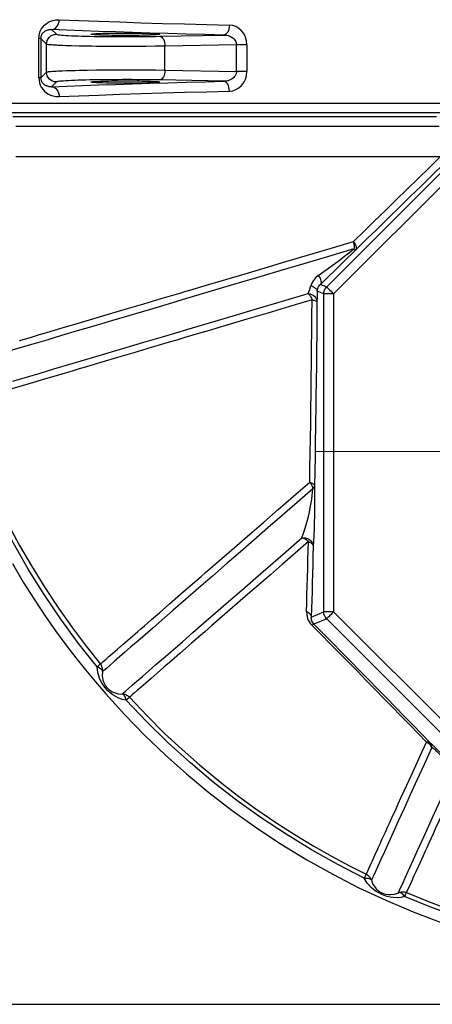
# Model space of a CAD drawing. Header units: millimetres. Extents: x 196 to 1773810, y -221320 to 153872.
# Tile 33 of 256: x 1114607 to 1115026, y -203424 to -202426. Entities that reach past the tile are written whole.
import ezdxf

# ---------------------------------------------------------------- set-up
doc = ezdxf.new("R2010")
doc.units = ezdxf.units.MM
doc.linetypes.add('CENTER', pattern=[50.8, 31.75, -6.35, 6.35, -6.35])
doc.layers.add('00_Основной', color=163, linetype='Continuous', lineweight=40)

msp = doc.modelspace()

# ---------------------------------------------------------------- linework, layer by layer
at = {"color": 252, "linetype": 'CENTER', "lineweight": 25, "ltscale": 10}
msp.add_line((1115722.29, -202861.74, 0.2), (1114906.95, -202864.31, 0.2), dxfattribs=at)
at = {"color": 252, "lineweight": 30, "ltscale": 10}
msp.add_line((1110554.67, -203424.09, 0.2), (1115114.65, -203424.09, 0.46), dxfattribs=at)
at = {"layer": '00_Основной', "color": 252, "lineweight": 25, "ltscale": 10}
for p, q in [((1114626.87, -202485.15, 0.2), (1114626.87, -202445.36, 0.2)), ((1114634.69, -202451.1, 0.2), (1114628.96, -202445.36, 0.2)), ((1114628.96, -202445.36, 0.2), (1114628.96, -202485.15, 0.2)), ((1114639.85, -202436.27, 0.2), (1114644.68, -202441.09, 0.2)), ((1114749.64, -202443.12, 0.2), (1114814.35, -202441.83, 0.2)), ((1114634.69, -202479.4, 0.2), (1114634.69, -202451.1, 0.2)), ((1114827.26, -202451.66, 0.2), (1114754.65, -202453.13, 0.2)), ((1114754.65, -202477.37, 0.2), (1114754.65, -202453.13, 0.2)), ((1114827.26, -202478.84, 0.2), (1114827.26, -202451.66, 0.2)), ((1114837.75, -202451.66, 0.2), (1114837.75, -202478.84, 0.2)), ((1114918.65, -202697.08, 0.2), (1115146.47, -202469.26, 0.2)), ((1114628.96, -202485.15, 0.2), (1114634.69, -202479.4, 0.2)), ((1114754.65, -202477.37, 0.2), (1114827.26, -202478.84, 0.2)), ((1115153.54, -202476.33, 0.2), (1114925.72, -202704.15, 0.2)), ((1114644.68, -202489.41, 0.2), (1114639.85, -202494.24, 0.2)), ((1114814.35, -202488.68, 0.2), (1114749.64, -202487.38, 0.2)), ((1114912.41, -202694.5, 0.2), (1114918.65, -202697.08, 0.2)), ((1114915.73, -202704.15, 0.2), (1114909.15, -202701.43, 0.2)), ((1114915.73, -203026.35, 0.2), (1114915.73, -202704.15, 0.2)), ((1114925.72, -202704.15, 0.2), (1114925.72, -203026.35, 0.2)), ((1114903.01, -203031.61, 0.2), (1114915.73, -203026.35, 0.2)), ((1114918.65, -203033.41, 0.2), (1114905.64, -203038.79, 0.2)), ((1115146.47, -203261.24, 0.2), (1114918.65, -203033.41, 0.2)), ((1114925.72, -203026.35, 0.2), (1115153.54, -203254.17, 0.2))]:
    msp.add_line(p, q, dxfattribs=at)
at = {"layer": '00_Основной', "color": 252, "lineweight": 25, "ltscale": 10, "elevation": 0.2}
for points in [[(1114626.87, -202445.36), (1114627.06, -202442.76), (1114627.56, -202440.29), (1114628.35, -202438), (1114629.36, -202435.96), (1114630.84, -202433.75), (1114632.6, -202431.79), (1114634.66, -202430.07), (1114637.71, -202428.25), (1114640.91, -202427.04), (1114644.17, -202426.4), (1114647.52, -202426.28)], [(1114639.85, -202436.27), (1114641.34, -202436.04), (1114642.75, -202435.45), (1114644.06, -202434.5), (1114645.22, -202433.26), (1114646.18, -202431.76), (1114646.9, -202430.04), (1114647.35, -202428.2), (1114647.52, -202426.28)], [(1114647.52, -202426.28), (1114667.38, -202427.08), (1114687.83, -202427.85), (1114708.8, -202428.6), (1114730.25, -202429.31), (1114752.15, -202429.99), (1114774.44, -202430.64), (1114797.08, -202431.26), (1114820.04, -202431.84)], [(1114820.04, -202431.84), (1114819.9, -202433.74), (1114819.56, -202435.59), (1114819.02, -202437.3), (1114818.32, -202438.81), (1114817.47, -202440.05), (1114816.5, -202440.98), (1114815.44, -202441.59), (1114814.35, -202441.83)], [(1114837.75, -202451.66), (1114837.38, -202447.67), (1114836.27, -202443.84), (1114834.54, -202440.43), (1114832.24, -202437.45), (1114829.56, -202435.1), (1114826.54, -202433.33), (1114823.36, -202432.24), (1114820.04, -202431.84)], [(1114628.96, -202445.36), (1114628.9, -202445.36), (1114628.78, -202445.36), (1114628.61, -202445.36), (1114628.37, -202445.36), (1114628.07, -202445.36), (1114627.72, -202445.36), (1114627.32, -202445.36), (1114626.87, -202445.36)], [(1114628.96, -202445.36), (1114628.99, -202444.62), (1114629.07, -202443.9), (1114629.42, -202442.46), (1114630.05, -202441.09), (1114630.89, -202439.82), (1114631.36, -202439.3), (1114631.87, -202438.81), (1114632.44, -202438.33), (1114633.07, -202437.88), (1114633.76, -202437.48), (1114634.42, -202437.16), (1114635.14, -202436.87), (1114635.93, -202436.62), (1114636.78, -202436.42), (1114637.2, -202436.35), (1114637.85, -202436.28), (1114638.74, -202436.22), (1114639.85, -202436.27)], [(1114634.69, -202451.1), (1114634.89, -202449.15), (1114635.45, -202447.27), (1114636.38, -202445.54), (1114637.62, -202444.03), (1114639.14, -202442.79), (1114640.86, -202441.87), (1114642.73, -202441.29), (1114644.68, -202441.09)], [(1114814.35, -202441.83), (1114795.05, -202441.35), (1114776.12, -202440.85), (1114757.6, -202440.33), (1114739.46, -202439.81), (1114721.74, -202439.26), (1114704.46, -202438.69), (1114687.62, -202438.1), (1114671.22, -202437.51), (1114655.3, -202436.9), (1114639.85, -202436.27)], [(1114644.68, -202441.09), (1114645.03, -202441.28), (1114645.74, -202441.44), (1114646.78, -202441.62), (1114648.16, -202441.78), (1114649.9, -202441.94), (1114651.95, -202442.1), (1114654.32, -202442.25), (1114656.98, -202442.4), (1114659.95, -202442.55), (1114663.19, -202442.67), (1114666.68, -202442.8), (1114670.42, -202442.91), (1114674.38, -202443.01), (1114678.55, -202443.11), (1114682.89, -202443.2), (1114687.41, -202443.27), (1114692.05, -202443.32), (1114696.81, -202443.38), (1114701.66, -202443.42), (1114706.57, -202443.44), (1114711.52, -202443.45), (1114716.49, -202443.46), (1114721.46, -202443.45), (1114726.38, -202443.42), (1114731.25, -202443.39), (1114736.04, -202443.33), (1114740.7, -202443.28), (1114745.25, -202443.21), (1114749.64, -202443.12)], [(1114749.64, -202443.12), (1114750.6, -202443.38), (1114751.52, -202443.97), (1114752.38, -202444.92), (1114753.12, -202446.16), (1114753.74, -202447.67), (1114754.22, -202449.36), (1114754.52, -202451.21), (1114754.65, -202453.13)], [(1114814.35, -202441.83), (1114816.96, -202442.05), (1114818.71, -202442.43), (1114819.87, -202442.8), (1114820.93, -202443.22), (1114821.89, -202443.7), (1114822.75, -202444.21), (1114823.75, -202444.92), (1114824.61, -202445.68), (1114825.95, -202447.3), (1114826.54, -202448.36), (1114826.95, -202449.45), (1114827.26, -202451.66)], [(1114754.65, -202453.13), (1114745.25, -202453.27), (1114735.44, -202453.37), (1114725.42, -202453.43), (1114715.34, -202453.46), (1114705.23, -202453.44), (1114695.17, -202453.38), (1114690.2, -202453.34), (1114685.32, -202453.28), (1114680.52, -202453.22), (1114675.85, -202453.14), (1114667.71, -202452.99), (1114659.93, -202452.79), (1114656.98, -202452.71), (1114654.14, -202452.61), (1114651.42, -202452.51), (1114648.84, -202452.4), (1114646.43, -202452.28), (1114645.06, -202452.21), (1114643.74, -202452.14), (1114642.45, -202452.06), (1114641.24, -202451.97), (1114640.08, -202451.89), (1114639.01, -202451.8), (1114638.03, -202451.72), (1114636.95, -202451.59), (1114635.94, -202451.45), (1114635.14, -202451.28), (1114634.69, -202451.1)], [(1114837.75, -202451.66), (1114836.55, -202451.66), (1114835.26, -202451.66), (1114833.92, -202451.66), (1114832.56, -202451.66), (1114831.17, -202451.66), (1114829.82, -202451.66), (1114828.5, -202451.66), (1114827.26, -202451.66)], [(1114626.87, -202485.15), (1114627.04, -202487.69), (1114627.56, -202490.21), (1114628.34, -202492.46), (1114629.36, -202494.54), (1114630.84, -202496.75), (1114632.6, -202498.71), (1114634.66, -202500.43), (1114636.61, -202501.67), (1114638.7, -202502.69), (1114640.91, -202503.45), (1114644.17, -202504.1), (1114647.52, -202504.23)], [(1114628.96, -202485.15), (1114628.9, -202485.15), (1114628.78, -202485.15), (1114628.61, -202485.15), (1114628.37, -202485.15), (1114628.07, -202485.15), (1114627.72, -202485.15), (1114627.32, -202485.15), (1114626.87, -202485.15)], [(1114639.85, -202494.24), (1114638.74, -202494.26), (1114637.85, -202494.22), (1114637.2, -202494.15), (1114636.78, -202494.08), (1114636.21, -202493.95), (1114635.66, -202493.81), (1114635.14, -202493.64), (1114634.66, -202493.44), (1114634.2, -202493.25), (1114633.77, -202493.02), (1114632.91, -202492.51), (1114632.15, -202491.95), (1114631.47, -202491.33), (1114630.89, -202490.68), (1114630.58, -202490.27), (1114630.3, -202489.85), (1114630.05, -202489.41), (1114629.42, -202488.04), (1114629.07, -202486.6), (1114628.99, -202485.88), (1114628.96, -202485.15)], [(1114634.69, -202479.4), (1114634.9, -202479.3), (1114635.24, -202479.19), (1114635.68, -202479.11), (1114636.21, -202479.01), (1114636.79, -202478.92), (1114637.41, -202478.86), (1114638.03, -202478.78), (1114639.43, -202478.66), (1114641, -202478.54), (1114642.7, -202478.43), (1114644.52, -202478.32), (1114646.43, -202478.22), (1114650.55, -202478.04), (1114655.06, -202477.87), (1114659.93, -202477.71), (1114663.76, -202477.61), (1114667.71, -202477.51), (1114671.74, -202477.43), (1114675.85, -202477.36), (1114685.32, -202477.22), (1114695.17, -202477.12), (1114705.23, -202477.06), (1114715.34, -202477.05), (1114725.42, -202477.08), (1114735.44, -202477.13), (1114745.25, -202477.23), (1114754.65, -202477.37)], [(1114644.68, -202489.41), (1114642.73, -202489.21), (1114640.86, -202488.63), (1114639.14, -202487.72), (1114637.62, -202486.48), (1114636.38, -202484.96), (1114635.45, -202483.23), (1114634.89, -202481.35), (1114634.69, -202479.4)], [(1114754.65, -202477.37), (1114754.52, -202479.29), (1114754.22, -202481.14), (1114753.74, -202482.83), (1114753.12, -202484.34), (1114752.38, -202485.58), (1114751.52, -202486.53), (1114750.6, -202487.12), (1114749.64, -202487.38)], [(1114827.26, -202478.84), (1114826.95, -202481.04), (1114825.96, -202483.17), (1114825.36, -202484), (1114824.62, -202484.81), (1114822.78, -202486.28), (1114821.6, -202486.96), (1114820.25, -202487.56), (1114818.73, -202488.07), (1114817.95, -202488.27), (1114816.96, -202488.45), (1114815.76, -202488.6), (1114814.35, -202488.68)], [(1114820.04, -202498.67), (1114823.36, -202498.26), (1114826.54, -202497.16), (1114829.58, -202495.39), (1114832.26, -202493.04), (1114834.56, -202490.06), (1114836.28, -202486.64), (1114837.38, -202482.83), (1114837.75, -202478.84)], [(1114837.75, -202478.84), (1114836.55, -202478.84), (1114835.26, -202478.84), (1114833.92, -202478.84), (1114832.56, -202478.84), (1114831.17, -202478.84), (1114829.82, -202478.84), (1114828.5, -202478.84), (1114827.26, -202478.84)], [(1114639.85, -202494.24), (1114655.3, -202493.6), (1114671.22, -202492.99), (1114687.62, -202492.4), (1114704.46, -202491.81), (1114721.74, -202491.24), (1114739.46, -202490.69), (1114757.6, -202490.17), (1114776.12, -202489.65), (1114795.05, -202489.16), (1114814.35, -202488.68)], [(1114639.85, -202494.24), (1114641.34, -202494.46), (1114642.75, -202495.05), (1114644.06, -202496), (1114645.22, -202497.24), (1114646.18, -202498.74), (1114646.9, -202500.46), (1114647.35, -202502.31), (1114647.52, -202504.23)], [(1114749.64, -202487.38), (1114745.25, -202487.29), (1114740.7, -202487.22), (1114736.04, -202487.16), (1114731.25, -202487.11), (1114726.38, -202487.08), (1114721.46, -202487.05), (1114716.49, -202487.04), (1114711.52, -202487.05), (1114706.57, -202487.07), (1114701.66, -202487.08), (1114696.81, -202487.12), (1114692.05, -202487.18), (1114687.41, -202487.24), (1114682.89, -202487.31), (1114678.55, -202487.39), (1114674.38, -202487.49), (1114670.42, -202487.59), (1114666.68, -202487.7), (1114663.19, -202487.83), (1114659.95, -202487.97), (1114656.98, -202488.1), (1114654.32, -202488.25), (1114651.95, -202488.41), (1114649.9, -202488.56), (1114648.16, -202488.72), (1114646.78, -202488.89), (1114645.74, -202489.06), (1114645.03, -202489.23), (1114644.68, -202489.41)], [(1114820.04, -202498.67), (1114819.9, -202496.76), (1114819.56, -202494.91), (1114819.02, -202493.2), (1114818.32, -202491.71), (1114817.47, -202490.45), (1114816.5, -202489.52), (1114815.44, -202488.91), (1114814.35, -202488.68)], [(1114647.52, -202504.23), (1114667.38, -202503.42), (1114687.83, -202502.64), (1114708.8, -202501.9), (1114730.25, -202501.19), (1114752.15, -202500.52), (1114774.44, -202499.86), (1114797.08, -202499.24), (1114820.04, -202498.67)], [(1114597.87, -202510.84), (1114608, -202510.84), (1114618.42, -202510.84), (1114629.13, -202510.84), (1114640.11, -202510.84), (1114651.38, -202510.84), (1114662.91, -202510.84), (1114674.71, -202510.84), (1114686.77, -202510.84), (1114699.09, -202510.84), (1114711.68, -202510.84), (1114724.49, -202510.84), (1114737.56, -202510.84), (1114750.85, -202510.84), (1114764.38, -202510.84), (1114778.14, -202510.84), (1114792.13, -202510.84), (1114806.31, -202510.84), (1114820.72, -202510.84), (1114835.31, -202510.84), (1114850.11, -202510.84), (1114865.1, -202510.84), (1114880.26, -202510.84), (1114895.62, -202510.84), (1114911.14, -202510.84), (1114926.83, -202510.84), (1114942.68, -202510.84), (1114958.68, -202510.84), (1114974.82, -202510.84), (1114991.11, -202510.84), (1115007.52, -202510.84), (1115024.07, -202510.84), (1115040.72, -202510.84)], [(1115034.51, -202520.81), (1115017.99, -202520.81), (1115001.59, -202520.81), (1114985.34, -202520.81), (1114969.21, -202520.81), (1114953.22, -202520.81), (1114937.39, -202520.81), (1114921.71, -202520.81), (1114906.19, -202520.81), (1114890.85, -202520.81), (1114875.68, -202520.81), (1114860.68, -202520.81), (1114845.89, -202520.81), (1114831.27, -202520.81), (1114816.88, -202520.81), (1114802.67, -202520.81), (1114788.68, -202520.81), (1114774.91, -202520.81), (1114761.38, -202520.81), (1114748.06, -202520.81), (1114734.98, -202520.81), (1114722.14, -202520.81), (1114709.54, -202520.81), (1114697.2, -202520.81), (1114685.11, -202520.81), (1114673.28, -202520.81), (1114661.73, -202520.81), (1114650.44, -202520.81), (1114639.42, -202520.81), (1114628.69, -202520.81), (1114618.24, -202520.81), (1114608.08, -202520.81), (1114598.21, -202520.81)], [(1114600.46, -202524.45), (1114608.91, -202524.45), (1114617.67, -202524.45), (1114626.74, -202524.45), (1114636.1, -202524.45), (1114645.74, -202524.45), (1114655.67, -202524.45), (1114665.89, -202524.45), (1114676.39, -202524.45), (1114687.16, -202524.45), (1114698.19, -202524.45), (1114709.49, -202524.45), (1114721.05, -202524.45), (1114732.88, -202524.45), (1114744.94, -202524.45), (1114757.24, -202524.45), (1114769.79, -202524.45), (1114782.57, -202524.45), (1114795.58, -202524.45), (1114808.82, -202524.45), (1114822.27, -202524.45), (1114835.93, -202524.45), (1114849.8, -202524.45), (1114863.87, -202524.45), (1114878.12, -202524.45), (1114892.57, -202524.45), (1114907.19, -202524.45), (1114921.99, -202524.45), (1114936.96, -202524.45), (1114952.1, -202524.45), (1114967.39, -202524.45), (1114982.82, -202524.45), (1114998.4, -202524.45), (1115014.12, -202524.45), (1115029.96, -202524.45)], [(1115032.6, -202534.41), (1115016.66, -202534.41), (1115000.86, -202534.41), (1114985.2, -202534.41), (1114969.69, -202534.41), (1114954.32, -202534.41), (1114939.12, -202534.41), (1114924.09, -202534.41), (1114909.24, -202534.41), (1114894.54, -202534.41), (1114880.05, -202534.41), (1114865.74, -202534.41), (1114851.65, -202534.41), (1114837.75, -202534.41), (1114824.06, -202534.41), (1114810.6, -202534.41), (1114797.35, -202534.41), (1114784.34, -202534.41), (1114771.57, -202534.41), (1114759.02, -202534.41), (1114746.73, -202534.41), (1114734.7, -202534.41), (1114722.91, -202534.41), (1114711.38, -202534.41), (1114700.14, -202534.41), (1114689.16, -202534.41), (1114678.46, -202534.41), (1114668.03, -202534.41), (1114657.9, -202534.41), (1114648.07, -202534.41), (1114638.51, -202534.41), (1114629.27, -202534.41), (1114620.32, -202534.41), (1114611.7, -202534.41), (1114603.38, -202534.41)], [(1115033.84, -202565.25), (1115017.86, -202565.25), (1115002.03, -202565.25), (1114986.34, -202565.25), (1114970.8, -202565.25), (1114955.41, -202565.25), (1114940.17, -202565.25), (1114925.11, -202565.25), (1114910.21, -202565.25), (1114895.49, -202565.25), (1114880.97, -202565.25), (1114866.63, -202565.25), (1114852.51, -202565.25), (1114838.57, -202565.25), (1114824.85, -202565.25), (1114811.36, -202565.25), (1114798.08, -202565.25), (1114785.03, -202565.25), (1114772.23, -202565.25), (1114759.66, -202565.25), (1114747.34, -202565.25), (1114735.27, -202565.25), (1114723.46, -202565.25), (1114711.9, -202565.25), (1114700.63, -202565.25), (1114689.62, -202565.25), (1114678.9, -202565.25), (1114668.44, -202565.25), (1114658.28, -202565.25), (1114648.42, -202565.25), (1114638.85, -202565.25), (1114629.58, -202565.25), (1114620.62, -202565.25), (1114611.97, -202565.25), (1114603.62, -202565.25)], [(1114945.7, -202651.22), (1114956.44, -202640.79), (1114967.27, -202630.28), (1114978.18, -202619.67), (1114989.18, -202608.94), (1115000.24, -202598.15), (1115011.37, -202587.26), (1115022.58, -202576.29), (1115033.84, -202565.25)], [(1115037.44, -202572.31), (1115026.03, -202583.5), (1115014.7, -202594.59), (1115003.43, -202605.62), (1114992.5, -202616.28)], [(1114992.5, -202616.28), (1114992.22, -202616.55), (1114981.1, -202627.4), (1114970.05, -202638.16), (1114969.43, -202638.75)], [(1114969.43, -202638.75), (1114959.09, -202648.8), (1114948.21, -202659.35)], [(1114607.09, -202751.51), (1114613.64, -202749.58), (1114620.45, -202747.56), (1114627.55, -202745.46), (1114634.92, -202743.27), (1114642.58, -202741.01), (1114650.51, -202738.66), (1114665.56, -202734.2), (1114681.61, -202729.44), (1114698.64, -202724.39), (1114716.68, -202719.05), (1114733.37, -202714.12), (1114750.84, -202708.94), (1114755.54, -202707.54), (1114760.29, -202706.14), (1114765.1, -202704.71), (1114769.97, -202703.28), (1114774.88, -202701.81), (1114779.85, -202700.34), (1114797.74, -202695.04), (1114816.44, -202689.5), (1114835.94, -202683.72), (1114856.26, -202677.71), (1114877.4, -202671.44), (1114899.36, -202664.94), (1114922.12, -202658.19), (1114945.7, -202651.22)], [(1114945.7, -202651.22), (1114946.62, -202652.46), (1114947.38, -202653.7), (1114947.98, -202654.9), (1114948.42, -202656.03), (1114948.66, -202657.08), (1114948.7, -202657.98), (1114948.55, -202658.74), (1114948.21, -202659.35)], [(1114945.7, -202651.22), (1114945.95, -202652.21), (1114946.16, -202653.21), (1114946.32, -202654.2), (1114946.4, -202655.17), (1114946.44, -202656.1), (1114946.43, -202657.01), (1114946.36, -202657.85), (1114946.24, -202658.64)], [(1114946.24, -202658.64), (1114920.65, -202666.22), (1114895.63, -202673.63), (1114871.18, -202680.87), (1114847.36, -202687.92), (1114824.17, -202694.79), (1114801.68, -202701.46), (1114779.91, -202707.9), (1114758.87, -202714.14), (1114738.6, -202720.14), (1114719.14, -202725.91), (1114700.52, -202731.43), (1114682.75, -202736.69), (1114665.86, -202741.69), (1114649.87, -202746.43), (1114634.82, -202750.89), (1114620.7, -202755.06), (1114607.57, -202758.96), (1114595.4, -202762.56)], [(1114910.18, -202685.68), (1114919.04, -202679.26), (1114928.09, -202672.57), (1114932.63, -202669.17), (1114937.19, -202665.71), (1114941.76, -202662.17), (1114946.24, -202658.64)], [(1114948.21, -202659.35), (1114944.03, -202663.56), (1114939.83, -202667.74), (1114935.69, -202671.82), (1114931.63, -202675.82), (1114927.62, -202679.76), (1114919.89, -202687.27), (1114912.41, -202694.5)], [(1114946.24, -202658.64), (1114946.59, -202658.86), (1114946.92, -202659.04), (1114947.24, -202659.2), (1114947.5, -202659.29), (1114947.73, -202659.36), (1114947.93, -202659.41), (1114948.1, -202659.39), (1114948.21, -202659.35)], [(1114910.18, -202685.68), (1114907.4, -202688.02), (1114905.17, -202690.62), (1114903.56, -202693.34), (1114902.58, -202696.05)], [(1114909.15, -202701.43), (1114909.39, -202699.73), (1114910.04, -202697.78), (1114910.44, -202697), (1114911.06, -202696.04), (1114911.83, -202695.08), (1114912.41, -202694.5)], [(1114910.18, -202685.68), (1114911.11, -202686.98), (1114911.89, -202688.29), (1114912.48, -202689.58), (1114912.88, -202690.8), (1114913.07, -202691.93), (1114913.06, -202692.95), (1114912.83, -202693.81), (1114912.41, -202694.5)], [(1114600.37, -202792.56), (1114613.16, -202788.78), (1114627.1, -202784.66), (1114642.15, -202780.2), (1114658.31, -202775.4), (1114675.54, -202770.3), (1114693.83, -202764.89), (1114713.12, -202759.17), (1114733.41, -202753.16), (1114754.63, -202746.87), (1114776.79, -202740.3), (1114799.83, -202733.49), (1114823.71, -202726.4), (1114848.39, -202719.1), (1114873.84, -202711.56), (1114900.02, -202703.81)], [(1114900.02, -202703.81), (1114901.33, -202700.3), (1114902.58, -202696.05)], [(1114900.02, -202703.81), (1114901.76, -202704.15), (1114903.41, -202704.74), (1114904.9, -202705.56), (1114906.2, -202706.59), (1114907.27, -202707.79), (1114908.08, -202709.13), (1114908.57, -202710.57), (1114908.77, -202712.04)], [(1114900.02, -202703.81), (1114900.6, -202704.38), (1114901.16, -202705.04), (1114901.71, -202705.78), (1114902.22, -202706.56), (1114902.7, -202707.43), (1114903.12, -202708.33), (1114903.5, -202709.28), (1114903.84, -202710.25)], [(1114902.58, -202696.05), (1114903.93, -202696.43), (1114905.18, -202696.91), (1114906.3, -202697.51), (1114907.26, -202698.18), (1114908.05, -202698.93), (1114908.63, -202699.73), (1114909, -202700.57), (1114909.15, -202701.43)], [(1114909.15, -202701.43), (1114909.06, -202704.82), (1114908.95, -202707.89), (1114908.77, -202712.04)], [(1114915.73, -202704.15), (1114915.77, -202703.18), (1114915.91, -202702.2), (1114916.15, -202701.26), (1114916.49, -202700.33), (1114916.91, -202699.44), (1114917.4, -202698.61), (1114918, -202697.82), (1114918.65, -202697.08)], [(1114925.72, -202704.15), (1114923.81, -202704.15), (1114921.98, -202704.15), (1114920.27, -202704.15), (1114918.78, -202704.15), (1114917.53, -202704.15), (1114916.59, -202704.15), (1114915.98, -202704.15), (1114915.73, -202704.15)], [(1114918.65, -202697.08), (1114918.83, -202697.27), (1114919.25, -202697.69), (1114919.93, -202698.37), (1114920.81, -202699.24), (1114921.86, -202700.3), (1114923.06, -202701.5), (1114924.36, -202702.8), (1114925.72, -202704.15)], [(1114903.84, -202710.25), (1114880.91, -202717.05), (1114858.83, -202723.58), (1114837.62, -202729.86), (1114817.27, -202735.89), (1114808.41, -202738.51), (1114799.73, -202741.1), (1114791.22, -202743.61), (1114782.88, -202746.08), (1114774.71, -202748.5), (1114766.71, -202750.88), (1114758.9, -202753.19), (1114740.58, -202758.62), (1114723.12, -202763.78), (1114706.54, -202768.7), (1114690.81, -202773.35), (1114682.91, -202775.7), (1114675.24, -202777.97), (1114667.82, -202780.17), (1114660.62, -202782.3), (1114653.66, -202784.36), (1114646.92, -202786.36), (1114633.7, -202790.27), (1114621.4, -202793.91), (1114610.01, -202797.28), (1114599.54, -202800.38)], [(1114901.43, -202894.82), (1114901.7, -202880.29), (1114901.97, -202865.57), (1114902.21, -202850.68), (1114902.45, -202835.62), (1114902.66, -202820.4), (1114902.87, -202805.05), (1114903.07, -202789.54), (1114903.25, -202773.9), (1114903.42, -202758.16), (1114903.58, -202742.28), (1114903.72, -202726.32), (1114903.84, -202710.25)], [(1114903.84, -202710.25), (1114904.89, -202710.4), (1114905.84, -202710.59), (1114906.67, -202710.8), (1114907.37, -202711.02), (1114907.94, -202711.26), (1114908.38, -202711.52), (1114908.64, -202711.77), (1114908.77, -202712.04)], [(1114908.77, -202712.04), (1114908.64, -202728.31), (1114908.5, -202744.47), (1114908.33, -202760.53), (1114908.16, -202776.48), (1114907.98, -202792.3), (1114907.78, -202808), (1114907.57, -202823.56), (1114907.47, -202830.32)], [(1114685.86, -203082.06), (1114667.06, -203058.28), (1114649.15, -203033.84), (1114632.16, -203008.74), (1114616.13, -202983.03), (1114601.06, -202956.74), (1114586.98, -202929.9), (1114573.91, -202902.56), (1114561.86, -202874.76), (1114550.87, -202846.52), (1114540.94, -202817.89)], [(1114545.12, -202816.5), (1114554.06, -202842.37), (1114563.65, -202867.39), (1114573.83, -202891.56), (1114584.55, -202914.89), (1114595.74, -202937.35), (1114607.36, -202958.97), (1114619.32, -202979.74), (1114632.84, -203001.61), (1114646.66, -203022.48), (1114660.71, -203042.38), (1114674.94, -203061.29), (1114689.27, -203079.24)], [(1114907.47, -202830.32), (1114907.34, -202838.96), (1114907.12, -202854.2), (1114907.03, -202859.33)], [(1114907.03, -202859.33), (1114906.86, -202869.28), (1114906.6, -202884.18), (1114906.33, -202898.88)], [(1114689.27, -203079.24), (1114690.37, -203078.29), (1114692.19, -203076.71), (1114694.73, -203074.5), (1114697.96, -203071.7), (1114701.9, -203068.27), (1114706.56, -203064.22), (1114712.51, -203059.04), (1114719.36, -203053.09), (1114727.1, -203046.35), (1114730.4, -203043.49), (1114733.83, -203040.5), (1114737.42, -203037.4), (1114741.14, -203034.15), (1114745.02, -203030.78), (1114749.04, -203027.28), (1114759.36, -203018.32), (1114770.55, -203008.58), (1114782.67, -202998.06), (1114786.96, -202994.32), (1114791.36, -202990.49), (1114795.88, -202986.57), (1114800.5, -202982.56), (1114805.22, -202978.46), (1114810.06, -202974.25), (1114815, -202969.94), (1114827.54, -202959.05), (1114840.81, -202947.51), (1114854.82, -202935.33), (1114869.58, -202922.49), (1114885.12, -202909), (1114901.43, -202894.82)], [(1114904.51, -202901.78), (1114888.84, -202915.4), (1114873.68, -202928.57), (1114859, -202941.34), (1114844.8, -202953.68), (1114831.12, -202965.57), (1114817.94, -202977.03), (1114802.89, -202990.11), (1114788.73, -203002.43), (1114775.42, -203013.99), (1114763.02, -203024.77), (1114751.53, -203034.76), (1114742.7, -203042.44), (1114734.54, -203049.52), (1114727.06, -203056.02), (1114720.27, -203061.94), (1114714.16, -203067.24), (1114708.79, -203071.91), (1114703.27, -203076.71), (1114698.77, -203080.62), (1114695.31, -203083.62), (1114692.87, -203085.76), (1114691.46, -203086.98)], [(1114893.54, -202951.3), (1114895.21, -202946.65), (1114896.84, -202941.51), (1114898.48, -202935.85), (1114900.08, -202929.67), (1114901.09, -202925.27), (1114902.07, -202920.67), (1114902.97, -202915.88), (1114903.56, -202912.18), (1114904.04, -202908.48), (1114904.38, -202904.94), (1114904.51, -202901.78)], [(1114901.43, -202894.82), (1114902.48, -202895.18), (1114903.41, -202895.58), (1114904.24, -202896.06), (1114904.94, -202896.57), (1114905.51, -202897.12), (1114905.93, -202897.69), (1114906.22, -202898.28), (1114906.33, -202898.88)], [(1114901.43, -202894.82), (1114902.07, -202895.64), (1114902.64, -202896.49), (1114903.15, -202897.35), (1114903.59, -202898.24), (1114903.94, -202899.14), (1114904.21, -202900.03), (1114904.41, -202900.92), (1114904.51, -202901.78)], [(1114904.51, -202901.78), (1114904.92, -202901.45), (1114905.26, -202901.1), (1114905.57, -202900.76), (1114905.82, -202900.4), (1114906.03, -202900.03), (1114906.17, -202899.65), (1114906.28, -202899.27), (1114906.33, -202898.88)], [(1114906.33, -202898.88), (1114906.38, -202902.46), (1114906.41, -202906.3), (1114906.43, -202910.23), (1114906.4, -202914.14), (1114906.37, -202917.98), (1114906.28, -202924.08), (1114906.19, -202929.81), (1114906.04, -202935.19), (1114905.82, -202942.58), (1114905.57, -202949.16), (1114905.3, -202954.96), (1114905, -202960.01)], [(1114711.26, -203109.76), (1114712.51, -203108.66), (1114714.66, -203106.81), (1114717.66, -203104.18), (1114721.54, -203100.81), (1114726.28, -203096.69), (1114731.89, -203091.82), (1114738.34, -203086.22), (1114745.62, -203079.88), (1114753.73, -203072.83), (1114762.66, -203065.07), (1114772.4, -203056.6), (1114782.93, -203047.46), (1114794.23, -203037.64), (1114806.28, -203027.15), (1114819.08, -203016.02), (1114832.61, -203004.26), (1114846.84, -202991.9), (1114861.75, -202978.94), (1114877.33, -202965.39), (1114893.54, -202951.3)], [(1114893.54, -202951.3), (1114895.42, -202951.23), (1114897.3, -202951.49), (1114899.09, -202952.05), (1114900.72, -202952.88), (1114902.16, -202953.98), (1114903.35, -202955.3), (1114904.24, -202956.76), (1114904.79, -202958.36), (1114905, -202960.01)], [(1114893.54, -202951.3), (1114894.4, -202951.5), (1114895.28, -202951.78), (1114896.14, -202952.16), (1114897, -202952.63), (1114897.83, -202953.17), (1114898.64, -202953.79), (1114899.41, -202954.46), (1114900.13, -202955.2)], [(1114900.13, -202955.2), (1114886.66, -202966.91), (1114873.79, -202978.09), (1114861.55, -202988.74), (1114849.9, -202998.86), (1114838.85, -203008.47), (1114828.36, -203017.58), (1114817.89, -203026.69), (1114809.94, -203033.6), (1114802.36, -203040.19), (1114795.13, -203046.47), (1114788.28, -203052.44), (1114781.76, -203058.1), (1114775.59, -203063.46), (1114769.76, -203068.52), (1114761.3, -203075.89), (1114753.62, -203082.57), (1114746.73, -203088.55), (1114740.62, -203093.87), (1114735.26, -203098.52), (1114730.59, -203102.58), (1114726.86, -203105.82), (1114723.82, -203108.48), (1114721.4, -203110.56), (1114719.67, -203112.07), (1114718.61, -203112.99)], [(1114898.16, -203025.92), (1114898.42, -203017.5), (1114898.68, -203008.95), (1114898.93, -203000.28), (1114899.19, -202991.49), (1114899.43, -202982.59), (1114899.67, -202973.57), (1114899.89, -202964.44), (1114900.13, -202955.2)], [(1114900.13, -202955.2), (1114901.16, -202955.62), (1114902.11, -202956.12), (1114902.93, -202956.67), (1114903.63, -202957.27), (1114904.2, -202957.92), (1114904.62, -202958.6), (1114904.89, -202959.3), (1114905, -202960.01)], [(1114905, -202960.01), (1114904.78, -202969.37), (1114904.54, -202978.61), (1114904.3, -202987.74), (1114904.06, -202996.76), (1114903.8, -203005.66), (1114903.55, -203014.42), (1114903.28, -203023.09), (1114903.01, -203031.61)], [(1114600.03, -202977.48), (1114611.12, -202996.14), (1114622.17, -203013.66), (1114633.08, -203030.09), (1114643.82, -203045.44), (1114654.29, -203059.75), (1114664.28, -203072.82), (1114674.16, -203085.22), (1114684.28, -203097.45), (1114694.68, -203109.52), (1114713.9, -203130.66), (1114733.93, -203151.23), (1114754.8, -203171.2), (1114776.46, -203190.52), (1114799.34, -203209.5), (1114823, -203227.74), (1114847.46, -203245.2), (1114872.66, -203261.85), (1114898.6, -203277.64), (1114924.73, -203292.27), (1114951.41, -203305.96), (1114978.56, -203318.67), (1115006.16, -203330.38), (1115034.68, -203341.28)], [(1114898.16, -203025.92), (1114899.19, -203026.42), (1114900.13, -203027), (1114900.95, -203027.64), (1114901.66, -203028.36), (1114902.22, -203029.13), (1114902.63, -203029.93), (1114902.9, -203030.76), (1114903.01, -203031.61)], [(1114898.16, -203025.92), (1114898.37, -203029.51), (1114899.23, -203032.94), (1114899.99, -203034.8), (1114900.96, -203036.58), (1114902.21, -203038.37), (1114903.65, -203040.01)], [(1114905.64, -203038.79), (1114904.89, -203037.93), (1114904.24, -203036.97), (1114903.72, -203035.92), (1114903.34, -203034.78), (1114903.15, -203034.04), (1114903.04, -203033.26), (1114903, -203032.44), (1114903.01, -203031.61)], [(1114925.72, -203026.35), (1114923.81, -203026.35), (1114921.98, -203026.35), (1114920.27, -203026.35), (1114918.78, -203026.35), (1114917.53, -203026.35), (1114916.59, -203026.35), (1114915.98, -203026.35), (1114915.73, -203026.35)], [(1114918.65, -203033.41), (1114918, -203032.68), (1114917.4, -203031.89), (1114916.91, -203031.06), (1114916.49, -203030.17), (1114916.15, -203029.24), (1114915.91, -203028.3), (1114915.77, -203027.32), (1114915.73, -203026.35)], [(1114925.72, -203026.35), (1114924.36, -203027.69), (1114923.06, -203029), (1114921.86, -203030.2), (1114920.81, -203031.26), (1114919.93, -203032.13), (1114919.25, -203032.81), (1114918.83, -203033.23), (1114918.65, -203033.41)], [(1114903.65, -203040.01), (1114904.04, -203039.7), (1114904.4, -203039.44), (1114904.7, -203039.22), (1114904.99, -203039.05), (1114905.21, -203038.91), (1114905.41, -203038.82), (1114905.55, -203038.79), (1114905.64, -203038.79)], [(1115019.77, -203158.37), (1115011.36, -203149.69), (1115002.85, -203140.92), (1114994.23, -203132.04), (1114985.5, -203123.11), (1114976.69, -203114.08), (1114967.78, -203104.99), (1114958.81, -203095.84), (1114949.76, -203086.63), (1114940.65, -203077.37), (1114931.46, -203068.07), (1114922.23, -203058.75), (1114912.96, -203049.39), (1114903.65, -203040.01)], [(1114905.64, -203038.79), (1114915.08, -203048.29), (1114923.09, -203056.39)], [(1114923.09, -203056.39), (1114924.46, -203057.77), (1114933.8, -203067.21), (1114942.79, -203076.33)], [(1114685.86, -203082.06), (1114686.59, -203081.45), (1114687.24, -203080.92), (1114687.82, -203080.45), (1114688.3, -203080.04), (1114688.71, -203079.72), (1114688.99, -203079.47), (1114689.19, -203079.32), (1114689.27, -203079.24)], [(1114685.86, -203082.06), (1114687.11, -203082.52), (1114688.24, -203083.08), (1114689.23, -203083.67), (1114690.05, -203084.3), (1114690.7, -203084.96), (1114691.16, -203085.64), (1114691.42, -203086.32), (1114691.46, -203086.98)], [(1114715.36, -203115.98), (1114711.58, -203115.15), (1114707.91, -203113.81), (1114704.34, -203111.97), (1114701.73, -203110.31), (1114699.33, -203108.46), (1114696.93, -203106.3), (1114694.8, -203104.04), (1114692.95, -203101.73), (1114691.23, -203099.22), (1114689.67, -203096.49), (1114688.28, -203093.5), (1114686.5, -203087.82), (1114685.86, -203082.06)], [(1114691.46, -203086.98), (1114691.54, -203085.95), (1114691.53, -203084.92), (1114691.4, -203083.89), (1114691.18, -203082.88), (1114690.84, -203081.9), (1114690.41, -203080.97), (1114689.89, -203080.07), (1114689.27, -203079.24)], [(1114942.79, -203076.33), (1114943.09, -203076.62), (1114952.32, -203086), (1114961.49, -203095.32), (1114970.58, -203104.59), (1114979.58, -203113.79), (1114988.5, -203122.92), (1114997.33, -203131.98), (1115006.06, -203140.94), (1115014.69, -203149.83), (1115023.2, -203158.62)], [(1114691.46, -203086.98), (1114691.22, -203091.13), (1114691.82, -203095.21), (1114692.46, -203097.24), (1114693.34, -203099.23), (1114694.48, -203101.19), (1114695.9, -203103.06), (1114697.56, -203104.74), (1114699.35, -203106.16), (1114701.21, -203107.31), (1114703.13, -203108.24), (1114707.11, -203109.42), (1114711.26, -203109.76)], [(1114718.61, -203112.99), (1114717.88, -203112.27), (1114717.07, -203111.62), (1114716.2, -203111.07), (1114715.28, -203110.6), (1114714.3, -203110.24), (1114713.3, -203109.97), (1114712.29, -203109.82), (1114711.26, -203109.76)], [(1114715.36, -203115.98), (1114715.05, -203114.68), (1114714.67, -203113.48), (1114714.22, -203112.42), (1114713.71, -203111.52), (1114713.15, -203110.79), (1114712.54, -203110.24), (1114711.9, -203109.9), (1114711.26, -203109.76)], [(1114715.36, -203115.98), (1114716.05, -203115.35), (1114716.68, -203114.78), (1114717.22, -203114.27), (1114717.69, -203113.84), (1114718.07, -203113.5), (1114718.35, -203113.24), (1114718.54, -203113.07), (1114718.61, -203112.99)], [(1114718.61, -203112.99), (1114736.53, -203131.87), (1114754.38, -203149.54), (1114772.12, -203166.03), (1114789.66, -203181.42), (1114797.45, -203187.96), (1114805.18, -203194.31), (1114812.84, -203200.44), (1114820.43, -203206.38), (1114827.97, -203212.11), (1114837.14, -203218.91), (1114846.96, -203225.96), (1114867.07, -203239.75), (1114886.68, -203252.36), (1114905.71, -203263.85), (1114924.09, -203274.29), (1114941.79, -203283.75), (1114958.74, -203292.3)], [(1114956.79, -203296.26), (1114929.82, -203282.45), (1114903.39, -203267.62), (1114877.53, -203251.83), (1114852.27, -203235.08), (1114827.66, -203217.4), (1114803.71, -203198.81), (1114780.48, -203179.36), (1114757.99, -203159.05), (1114736.28, -203137.91), (1114715.36, -203115.98)], [(1114958.74, -203292.3), (1114959.29, -203291.07), (1114960.2, -203289.07), (1114961.46, -203286.3), (1114963.07, -203282.78), (1114965, -203278.53), (1114967.5, -203273.07), (1114970.45, -203266.6), (1114971.3, -203264.74), (1114972.17, -203262.81), (1114973.09, -203260.79), (1114974.05, -203258.7), (1114975.04, -203256.53), (1114976.06, -203254.28), (1114978.18, -203249.63), (1114980.45, -203244.63), (1114982.88, -203239.28), (1114985.48, -203233.58), (1114988.26, -203227.52), (1114991.19, -203221.05), (1114994.32, -203214.18), (1114997.32, -203207.63), (1115002.26, -203196.78), (1115007.63, -203184.98), (1115013.46, -203172.2), (1115019.77, -203158.37)], [(1115025.22, -203163.93), (1115017.44, -203181), (1115010.14, -203197.02), (1115003.34, -203211.94), (1114997.05, -203225.75), (1114991.28, -203238.42), (1114986.03, -203249.94), (1114981.32, -203260.28), (1114977.15, -203269.42), (1114973.54, -203277.36), (1114970.48, -203284.06), (1114967.98, -203289.52), (1114966.06, -203293.75), (1114964.7, -203296.72), (1114963.93, -203298.44)], [(1115019.77, -203158.37), (1115020.32, -203158.23), (1115020.84, -203158.13), (1115021.32, -203158.09), (1115021.78, -203158.09), (1115022.2, -203158.16), (1115022.58, -203158.26), (1115022.9, -203158.41), (1115023.2, -203158.62)], [(1115025.22, -203163.93), (1115024.82, -203163.08), (1115024.32, -203162.26), (1115023.75, -203161.48), (1115023.08, -203160.73), (1115022.35, -203160.05), (1115021.54, -203159.42), (1115020.68, -203158.85), (1115019.77, -203158.37)], [(1115023.2, -203158.62), (1115025.22, -203160.47), (1115027.64, -203162.77), (1115030.48, -203165.51), (1115033.52, -203168.52), (1115036.57, -203171.59), (1115039.45, -203174.54), (1115042.09, -203177.28), (1115044.49, -203179.8), (1115047.85, -203183.42), (1115050.71, -203186.55), (1115053.17, -203189.29), (1115055.23, -203191.66), (1115056.96, -203193.69)], [(1115025.22, -203163.93), (1115025.18, -203163.17), (1115025.09, -203162.42), (1115024.92, -203161.7), (1115024.69, -203161.01), (1115024.41, -203160.36), (1115024.06, -203159.74), (1115023.65, -203159.16), (1115023.2, -203158.62)], [(1115045.31, -203192.62), (1115044.38, -203189.7), (1115043.08, -203186.44), (1115041.98, -203184.05), (1115040.66, -203181.5), (1115039.08, -203178.76), (1115037.72, -203176.6), (1115036.15, -203174.36), (1115034.37, -203172.04), (1115032.44, -203169.79), (1115030.44, -203167.73), (1115028.49, -203166.03), (1115026.74, -203164.78), (1115025.22, -203163.93)], [(1114991.39, -203310.96), (1114992.1, -203309.39), (1114993.31, -203306.74), (1114995.02, -203303), (1114997.22, -203298.17), (1114999.9, -203292.27), (1115003.07, -203285.3), (1115006.74, -203277.27), (1115010.88, -203268.18), (1115015.48, -203258.08), (1115020.56, -203246.96), (1115026.08, -203234.82), (1115032.06, -203221.72), (1115038.46, -203207.65), (1115045.31, -203192.62)], [(1115053.12, -203193.01), (1115048.51, -203203.13), (1115044.21, -203212.58), (1115040.09, -203221.6), (1115036.09, -203230.38), (1115032.38, -203238.54), (1115028.78, -203246.41), (1115026.47, -203251.49), (1115024.28, -203256.3), (1115022.22, -203260.83), (1115020.15, -203265.38), (1115018.19, -203269.66), (1115016.35, -203273.69), (1115014.64, -203277.46), (1115011.65, -203284), (1115009.04, -203289.73), (1115006.78, -203294.7), (1115004.84, -203298.94), (1115003.17, -203302.63), (1115001.8, -203305.64), (1115000.72, -203308), (1114999.93, -203309.76), (1114999.42, -203310.84)], [(1114956.79, -203296.26), (1114957.2, -203295.43), (1114957.58, -203294.67), (1114957.9, -203293.99), (1114958.19, -203293.43), (1114958.4, -203292.96), (1114958.57, -203292.62), (1114958.68, -203292.4), (1114958.74, -203292.3)], [(1114963.93, -203298.44), (1114963.58, -203297.46), (1114963.14, -203296.53), (1114962.6, -203295.64), (1114961.97, -203294.82), (1114961.26, -203294.06), (1114960.49, -203293.4), (1114959.64, -203292.81), (1114958.74, -203292.3)], [(1114956.79, -203296.26), (1114958.12, -203296.19), (1114959.37, -203296.21), (1114960.53, -203296.35), (1114961.54, -203296.58), (1114962.4, -203296.91), (1114963.1, -203297.34), (1114963.6, -203297.86), (1114963.93, -203298.44)], [(1114997.7, -203314.92), (1114993.92, -203315.72), (1114990.02, -203316.02), (1114986.01, -203315.84), (1114982.95, -203315.4), (1114980, -203314.72), (1114976.92, -203313.75), (1114974.05, -203312.58), (1114971.41, -203311.24), (1114968.8, -203309.67), (1114966.24, -203307.82), (1114963.75, -203305.69), (1114959.77, -203301.24), (1114956.79, -203296.26)], [(1114963.93, -203298.44), (1114965.42, -203302.3), (1114967.67, -203305.78), (1114969.1, -203307.36), (1114970.72, -203308.81), (1114972.56, -203310.11), (1114974.64, -203311.22), (1114976.84, -203312.07), (1114979.06, -203312.62), (1114981.23, -203312.9), (1114983.36, -203312.94), (1114987.48, -203312.35), (1114991.39, -203310.96)], [(1114991.39, -203310.96), (1114992.35, -203310.57), (1114993.35, -203310.29), (1114994.37, -203310.12), (1114995.4, -203310.05), (1114996.43, -203310.09), (1114997.46, -203310.24), (1114998.46, -203310.49), (1114999.42, -203310.84)], [(1114997.7, -203314.92), (1114996.89, -203313.86), (1114996.05, -203312.93), (1114995.2, -203312.14), (1114994.35, -203311.53), (1114993.54, -203311.1), (1114992.76, -203310.86), (1114992.04, -203310.81), (1114991.39, -203310.96)], [(1114997.7, -203314.92), (1114998.06, -203314.06), (1114998.4, -203313.27), (1114998.68, -203312.58), (1114998.94, -203312), (1114999.14, -203311.53), (1114999.28, -203311.18), (1114999.38, -203310.94), (1114999.42, -203310.84)], [(1114999.42, -203310.84), (1115018.61, -203318.67), (1115036.84, -203325.57), (1115054.06, -203331.66), (1115070.28, -203336.98), (1115089.04, -203342.66), (1115106.17, -203347.43), (1115125.04, -203352.22), (1115142.3, -203356.18), (1115161.54, -203360.13), (1115178.87, -203363.26), (1115198.5, -203366.37), (1115215.74, -203368.67), (1115234.14, -203370.73), (1115244.18, -203371.66), (1115253.5, -203372.42), (1115263.69, -203373.13), (1115272.89, -203373.66), (1115282.56, -203374.1), (1115292.28, -203374.43)], [(1115292.16, -203378.84), (1115261.88, -203377.44), (1115231.69, -203374.92), (1115201.6, -203371.26), (1115171.67, -203366.51), (1115141.94, -203360.62), (1115112.46, -203353.64), (1115083.25, -203345.57), (1115054.35, -203336.42), (1115025.84, -203326.2), (1114997.7, -203314.92)]]:
    msp.add_lwpolyline(points, dxfattribs=at)
for points in [[(1114714.64, -202439.8), (1114718.18, -202439.8), (1114721.68, -202439.82), (1114725.11, -202439.85), (1114728.44, -202439.89), (1114731.63, -202439.95), (1114734.64, -202440.01), (1114737.43, -202440.09), (1114740.02, -202440.18), (1114742.32, -202440.26), (1114744.35, -202440.37), (1114746.07, -202440.47), (1114747.46, -202440.58), (1114748.52, -202440.71), (1114749.24, -202440.82), (1114749.6, -202440.95), (1114749.6, -202441.08), (1114749.24, -202441.19), (1114748.52, -202441.32), (1114747.46, -202441.43), (1114746.07, -202441.56), (1114744.35, -202441.66), (1114742.32, -202441.76), (1114740.02, -202441.86), (1114737.43, -202441.94), (1114734.64, -202442.01), (1114731.63, -202442.08), (1114728.44, -202442.14), (1114725.11, -202442.18), (1114721.68, -202442.21), (1114718.18, -202442.24), (1114714.64, -202442.24), (1114711.1, -202442.24), (1114707.6, -202442.21), (1114704.16, -202442.18), (1114700.84, -202442.14), (1114697.65, -202442.08), (1114694.65, -202442.01), (1114691.84, -202441.94), (1114689.27, -202441.86), (1114686.96, -202441.76), (1114684.94, -202441.66), (1114683.22, -202441.56), (1114681.82, -202441.43), (1114680.76, -202441.32), (1114680.04, -202441.19), (1114679.69, -202441.08), (1114679.69, -202440.95), (1114680.04, -202440.82), (1114680.76, -202440.71), (1114681.82, -202440.58), (1114683.22, -202440.47), (1114684.94, -202440.37), (1114686.96, -202440.26), (1114689.27, -202440.18), (1114691.84, -202440.09), (1114694.65, -202440.01), (1114697.65, -202439.95), (1114700.84, -202439.89), (1114704.16, -202439.85), (1114707.6, -202439.82), (1114711.1, -202439.8)], [(1114714.64, -202488.27), (1114718.18, -202488.27), (1114721.68, -202488.3), (1114725.11, -202488.32), (1114728.44, -202488.36), (1114731.63, -202488.42), (1114734.64, -202488.49), (1114737.43, -202488.56), (1114740.02, -202488.65), (1114742.32, -202488.75), (1114744.35, -202488.84), (1114746.07, -202488.94), (1114747.46, -202489.07), (1114748.52, -202489.18), (1114749.24, -202489.31), (1114749.6, -202489.42), (1114749.6, -202489.55), (1114749.24, -202489.68), (1114748.52, -202489.79), (1114747.46, -202489.92), (1114746.07, -202490.03), (1114744.35, -202490.13), (1114742.32, -202490.24), (1114740.02, -202490.33), (1114737.43, -202490.41), (1114734.64, -202490.5), (1114731.63, -202490.55), (1114728.44, -202490.61), (1114725.11, -202490.65), (1114721.68, -202490.69), (1114718.18, -202490.71), (1114714.64, -202490.71), (1114711.1, -202490.71), (1114707.6, -202490.69), (1114704.16, -202490.65), (1114700.84, -202490.61), (1114697.65, -202490.55), (1114694.65, -202490.5), (1114691.84, -202490.41), (1114689.27, -202490.33), (1114686.96, -202490.24), (1114684.94, -202490.13), (1114683.22, -202490.03), (1114681.82, -202489.92), (1114680.76, -202489.79), (1114680.04, -202489.68), (1114679.69, -202489.55), (1114679.69, -202489.42), (1114680.04, -202489.31), (1114680.76, -202489.18), (1114681.82, -202489.07), (1114683.22, -202488.94), (1114684.94, -202488.84), (1114686.96, -202488.75), (1114689.27, -202488.65), (1114691.84, -202488.56), (1114694.65, -202488.49), (1114697.65, -202488.42), (1114700.84, -202488.36), (1114704.16, -202488.32), (1114707.6, -202488.3), (1114711.1, -202488.27)]]:
    msp.add_lwpolyline(points, close=True, dxfattribs=at)

doc.saveas('drawing.dxf')
